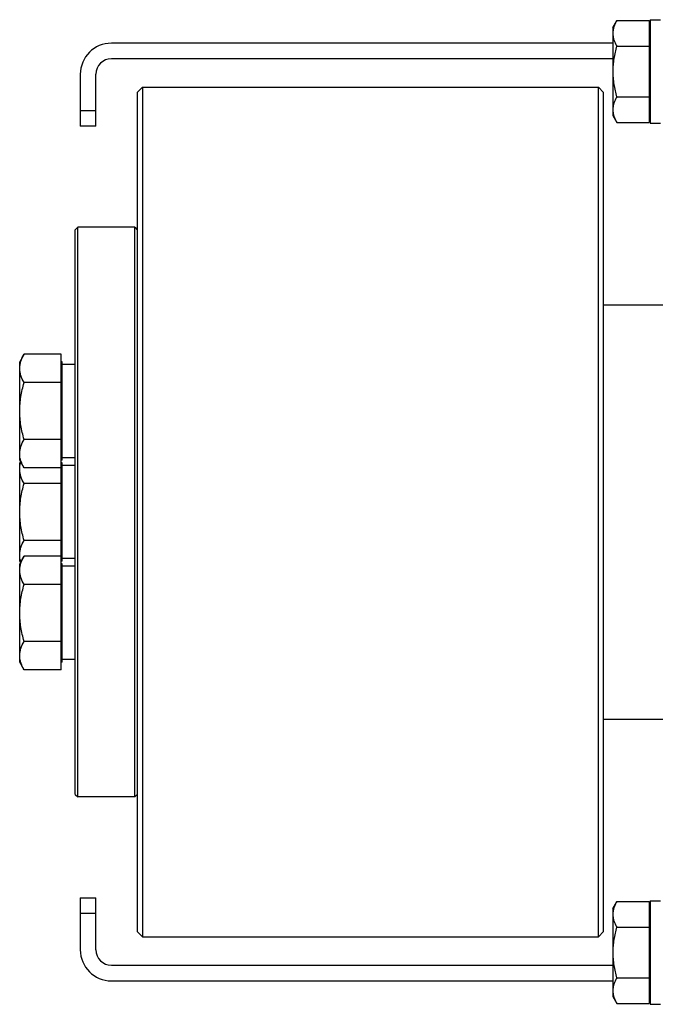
# Model space of a CAD drawing. Extents: x -920 to 1181, y 8 to 1306.
# Tile 1 of 19: x -596 to -474, y 181 to 371. Entities that reach past the tile are written whole.
import ezdxf

# ---------------------------------------------------------------- set-up
doc = ezdxf.new("R2010")
doc.units = 0
doc.header["$LTSCALE"] = 65.395
doc.layers.get('0').update_dxf_attribs({"linetype": 'CONTINUOUS'})
doc.layers.add('3_ALL_AXES', color=7, linetype='CONTINUOUS')

msp = doc.modelspace()

# ---------------------------------------------------------------- linework, layer by layer
at = {"color": 6, "linetype": 'CONTINUOUS'}
for p, q in [((-481.85, 369.79), (-481.1, 371.11)), ((-481.1, 371.11), (-474.85, 371.11)), ((-474.65, 371.29), (-474.65, 351.29)), ((-474.65, 371.29), (-472.65, 371.29)), ((-481.85, 369.79), (-481.85, 352.79)), ((-481.1, 366.2), (-474.85, 366.2)), ((-481.1, 356.39), (-474.85, 356.39)), ((-481.85, 352.79), (-481.1, 351.48)), ((-481.1, 351.48), (-474.85, 351.48)), ((-474.65, 351.29), (-472.65, 351.29)), ((-483.65, 316.26), (-469.65, 316.26)), ((-483.65, 236.26), (-469.65, 236.26)), ((-481.85, 199.73), (-481.1, 201.05)), ((-481.85, 199.73), (-481.85, 182.73)), ((-481.1, 201.05), (-474.85, 201.05)), ((-474.65, 201.23), (-474.65, 181.23)), ((-474.65, 201.23), (-472.65, 201.23)), ((-481.1, 196.14), (-474.85, 196.14)), ((-481.1, 186.32), (-474.85, 186.32)), ((-481.85, 182.73), (-481.1, 181.42)), ((-481.1, 181.42), (-474.85, 181.42)), ((-474.65, 181.23), (-472.65, 181.23))]:
    msp.add_line(p, q, dxfattribs=at)
at = {"color": 2, "linetype": 'CONTINUOUS'}
for p, q in [((-474.85, 371.11), (-474.85, 351.48)), ((-474.85, 201.05), (-474.85, 181.42))]:
    msp.add_line(p, q, dxfattribs=at)
at = {"color": 7, "linetype": 'CONTINUOUS'}
for p, q in [((-481.85, 366.76), (-578.65, 366.76)), ((-481.85, 363.76), (-578.65, 363.76)), ((-584.65, 360.76), (-584.65, 350.76)), ((-581.65, 350.76), (-581.65, 360.76)), ((-573.65, 357.26), (-572.65, 358.26)), ((-572.65, 358.26), (-572.65, 194.26)), ((-572.65, 358.26), (-484.65, 358.26)), ((-484.65, 194.26), (-484.65, 358.26)), ((-483.65, 357.26), (-484.65, 358.26)), ((-573.65, 357.26), (-573.65, 195.26)), ((-483.65, 195.26), (-483.65, 357.26)), ((-581.65, 350.76), (-584.65, 350.76)), ((-585.65, 330.76), (-585.15, 331.26)), ((-585.65, 221.76), (-585.65, 330.76)), ((-585.15, 221.26), (-585.15, 331.26)), ((-574.15, 331.26), (-585.15, 331.26)), ((-574.15, 221.26), (-574.15, 331.26)), ((-574.15, 331.26), (-573.65, 330.76)), ((-588.35, 245.81), (-588.35, 306.72)), ((-588.15, 305.25), (-588.35, 305.25)), ((-588.15, 286.25), (-588.15, 305.25)), ((-588.15, 286.25), (-588.35, 286.25)), ((-588.15, 285.76), (-588.35, 285.76)), ((-588.15, 266.76), (-588.15, 285.76)), ((-588.15, 266.76), (-588.35, 266.76)), ((-588.15, 266.28), (-588.35, 266.28)), ((-588.15, 247.28), (-588.15, 266.28)), ((-588.15, 247.28), (-588.35, 247.28)), ((-585.65, 221.76), (-585.15, 221.26)), ((-574.15, 221.26), (-585.15, 221.26)), ((-574.15, 221.26), (-573.65, 221.76)), ((-584.65, 201.76), (-584.65, 191.76)), ((-584.65, 201.76), (-581.65, 201.76)), ((-581.65, 191.76), (-581.65, 201.76)), ((-573.65, 195.26), (-572.65, 194.26)), ((-572.65, 194.26), (-484.65, 194.26)), ((-483.65, 195.26), (-484.65, 194.26)), ((-578.65, 188.76), (-481.85, 188.76)), ((-578.65, 185.76), (-481.85, 185.76))]:
    msp.add_line(p, q, dxfattribs=at)
at = {"color": 9, "linetype": 'CONTINUOUS'}
for p, q in [((-584.65, 353.76), (-581.65, 353.76)), ((-581.65, 198.76), (-584.65, 198.76))]:
    msp.add_line(p, q, dxfattribs=at)
at = {"color": 7, "linetype": 'CONTINUOUS'}
for centre, radius, start, end in [((-578.65, 360.76), 6, 90, 180), ((-475.65, 360.76), 6, 80.4028, 82.3278), ((-578.65, 360.76), 3, 90, 180), ((-475.65, 360.76), 3, 70.4971, 74.5238), ((-578.65, 191.76), 6, 180, 270), ((-578.65, 191.76), 3, 180, 270), ((-475.65, 191.76), 3, 285.4762, 289.5029), ((-475.65, 191.76), 6, 277.6722, 279.5972)]:
    msp.add_arc(centre, radius, start, end, dxfattribs=at)
at = {"color": 6, "linetype": 'CONTINUOUS'}
for points, knots in [([(-481.1, 371.11), (-481.21, 370.91), (-481.42, 370.52), (-481.66, 369.91), (-481.82, 369.28), (-481.85, 368.86), (-481.85, 368.66)], [0, 0, 0, 0, 0.261653, 0.514509, 0.759605, 1, 1, 1, 1]), ([(-481.85, 368.66), (-481.85, 368.45), (-481.82, 368.03), (-481.66, 367.4), (-481.42, 366.79), (-481.21, 366.4), (-481.1, 366.2)], [0, 0, 0, 0, 0.240395, 0.48549, 0.738347, 1, 1, 1, 1]), ([(-481.1, 366.2), (-481.33, 365.4), (-481.61, 364.19), (-481.82, 362.54), (-481.85, 361.71), (-481.85, 361.29)], [0, 0, 0, 0, 0.499914, 0.749962, 1, 1, 1, 1]), ([(-481.85, 361.29), (-481.85, 360.88), (-481.82, 360.05), (-481.61, 358.4), (-481.33, 357.18), (-481.1, 356.39)], [0, 0, 0, 0, 0.250038, 0.500086, 1, 1, 1, 1]), ([(-481.1, 356.39), (-481.21, 356.19), (-481.42, 355.8), (-481.66, 355.18), (-481.82, 354.56), (-481.85, 354.14), (-481.85, 353.93)], [0, 0, 0, 0, 0.261653, 0.514509, 0.759605, 1, 1, 1, 1]), ([(-481.85, 353.93), (-481.85, 353.72), (-481.82, 353.3), (-481.66, 352.68), (-481.42, 352.07), (-481.21, 351.68), (-481.1, 351.48)], [0, 0, 0, 0, 0.240395, 0.48549, 0.738347, 1, 1, 1, 1]), ([(-481.1, 201.05), (-481.21, 200.85), (-481.42, 200.46), (-481.66, 199.84), (-481.82, 199.22), (-481.85, 198.8), (-481.85, 198.59)], [0, 0, 0, 0, 0.261653, 0.514509, 0.759605, 1, 1, 1, 1]), ([(-481.85, 198.59), (-481.85, 198.39), (-481.82, 197.96), (-481.66, 197.34), (-481.42, 196.73), (-481.21, 196.34), (-481.1, 196.14)], [0, 0, 0, 0, 0.240395, 0.48549, 0.738347, 1, 1, 1, 1]), ([(-481.1, 196.14), (-481.33, 195.34), (-481.61, 194.13), (-481.82, 192.48), (-481.85, 191.65), (-481.85, 191.23)], [0, 0, 0, 0, 0.499914, 0.749962, 1, 1, 1, 1]), ([(-481.85, 191.23), (-481.85, 190.82), (-481.82, 189.99), (-481.61, 188.34), (-481.33, 187.12), (-481.1, 186.32)], [0, 0, 0, 0, 0.250038, 0.500086, 1, 1, 1, 1]), ([(-481.1, 186.32), (-481.21, 186.13), (-481.42, 185.73), (-481.66, 185.12), (-481.82, 184.5), (-481.85, 184.08), (-481.85, 183.87)], [0, 0, 0, 0, 0.261653, 0.514509, 0.759605, 1, 1, 1, 1]), ([(-481.85, 183.87), (-481.85, 183.66), (-481.82, 183.24), (-481.66, 182.62), (-481.42, 182.01), (-481.21, 181.61), (-481.1, 181.42)], [0, 0, 0, 0, 0.240395, 0.48549, 0.738347, 1, 1, 1, 1])]:
    msp.add_open_spline(points, degree=3, knots=knots, dxfattribs=at)
at = {"layer": '3_ALL_AXES', "color": 7, "linetype": 'CONTINUOUS'}
for p, q in [((-595.51, 306.72), (-596.35, 305.25)), ((-588.35, 306.72), (-595.51, 306.72)), ((-596.35, 286.25), (-596.35, 305.25)), ((-585.65, 304.75), (-588.15, 304.75)), ((-588.35, 301.23), (-595.51, 301.23)), ((-588.35, 290.26), (-595.51, 290.26)), ((-595.51, 284.78), (-596.35, 286.25)), ((-596.21, 286.01), (-596.35, 285.76)), ((-596.35, 266.76), (-596.35, 285.76)), ((-585.65, 286.75), (-588.15, 286.75)), ((-585.65, 285.26), (-588.15, 285.26)), ((-588.35, 284.78), (-595.51, 284.78)), ((-588.35, 281.75), (-595.51, 281.75)), ((-588.35, 270.78), (-595.51, 270.78)), ((-595.51, 267.75), (-596.35, 266.28)), ((-596.21, 266.52), (-596.35, 266.76)), ((-596.35, 247.28), (-596.35, 266.28)), ((-588.35, 267.75), (-595.51, 267.75)), ((-585.65, 267.26), (-588.15, 267.26)), ((-585.65, 265.78), (-588.15, 265.78)), ((-588.35, 262.26), (-595.51, 262.26)), ((-588.35, 251.29), (-595.51, 251.29)), ((-595.51, 245.81), (-596.35, 247.28)), ((-585.65, 247.78), (-588.15, 247.78)), ((-588.35, 245.81), (-595.51, 245.81))]:
    msp.add_line(p, q, dxfattribs=at)
msp.add_arc((-591.16, 268.26), 5.22, 196.0593, 197.7488, dxfattribs=at)
for points, knots in [([(-596.35, 303.98), (-596.35, 304.21), (-596.31, 304.68), (-596.08, 305.62), (-595.75, 306.29), (-595.51, 306.72)], [0, 0, 0, 0, 0.240576, 0.485847, 1, 1, 1, 1]), ([(-595.51, 301.23), (-595.75, 301.66), (-596.08, 302.33), (-596.31, 303.27), (-596.35, 303.74), (-596.35, 303.98)], [0, 0, 0, 0, 0.514144, 0.759419, 1, 1, 1, 1]), ([(-596.35, 295.75), (-596.35, 296.68), (-596.19, 298.53), (-595.76, 300.34), (-595.51, 301.23)], [0, 0, 0, 0, 0.499896, 1, 1, 1, 1]), ([(-595.51, 290.26), (-595.76, 291.16), (-596.19, 292.96), (-596.35, 294.82), (-596.35, 295.75)], [0, 0, 0, 0, 0.500096, 1, 1, 1, 1]), ([(-596.35, 287.52), (-596.35, 287.75), (-596.31, 288.22), (-596.08, 289.17), (-595.75, 289.83), (-595.51, 290.26)], [0, 0, 0, 0, 0.240576, 0.485847, 1, 1, 1, 1]), ([(-596.18, 286.3), (-596.21, 286.4), (-596.31, 286.8), (-596.35, 287.21), (-596.35, 287.52)], [0, 0, 0, 0, 0.253591, 1, 1, 1, 1]), ([(-596.35, 284.49), (-596.35, 284.61), (-596.34, 285.07), (-596.24, 285.53), (-596.13, 285.86)], [0, 0, 0, 0, 0.247372, 1, 1, 1, 1]), ([(-595.51, 284.78), (-595.58, 284.9), (-595.84, 285.39), (-596.06, 285.9), (-596.18, 286.3)], [0, 0, 0, 0, 0.257391, 1, 1, 1, 1]), ([(-595.51, 281.75), (-595.75, 282.18), (-596.08, 282.85), (-596.31, 283.79), (-596.35, 284.26), (-596.35, 284.49)], [0, 0, 0, 0, 0.514144, 0.759419, 1, 1, 1, 1]), ([(-596.35, 276.26), (-596.35, 277.19), (-596.19, 279.05), (-595.76, 280.86), (-595.51, 281.75)], [0, 0, 0, 0, 0.499896, 1, 1, 1, 1]), ([(-595.51, 270.78), (-595.76, 271.67), (-596.19, 273.48), (-596.35, 275.34), (-596.35, 276.26)], [0, 0, 0, 0, 0.500096, 1, 1, 1, 1]), ([(-596.35, 268.04), (-596.35, 268.27), (-596.31, 268.74), (-596.08, 269.68), (-595.75, 270.35), (-595.51, 270.78)], [0, 0, 0, 0, 0.240576, 0.485847, 1, 1, 1, 1]), ([(-596.18, 266.81), (-596.21, 266.91), (-596.31, 267.31), (-596.35, 267.73), (-596.35, 268.04)], [0, 0, 0, 0, 0.253591, 1, 1, 1, 1]), ([(-596.35, 265), (-596.35, 265.24), (-596.31, 265.71), (-596.08, 266.65), (-595.75, 267.32), (-595.51, 267.75)], [0, 0, 0, 0, 0.240576, 0.485847, 1, 1, 1, 1]), ([(-595.51, 262.26), (-595.75, 262.69), (-596.08, 263.36), (-596.31, 264.3), (-596.35, 264.77), (-596.35, 265)], [0, 0, 0, 0, 0.514144, 0.759419, 1, 1, 1, 1]), ([(-596.35, 256.78), (-596.35, 257.7), (-596.19, 259.56), (-595.76, 261.37), (-595.51, 262.26)], [0, 0, 0, 0, 0.499896, 1, 1, 1, 1]), ([(-595.51, 251.29), (-595.76, 252.18), (-596.19, 253.99), (-596.35, 255.85), (-596.35, 256.78)], [0, 0, 0, 0, 0.500096, 1, 1, 1, 1]), ([(-596.35, 248.55), (-596.35, 248.78), (-596.31, 249.25), (-596.08, 250.19), (-595.75, 250.86), (-595.51, 251.29)], [0, 0, 0, 0, 0.240576, 0.485847, 1, 1, 1, 1]), ([(-596.18, 247.33), (-596.21, 247.43), (-596.31, 247.83), (-596.35, 248.24), (-596.35, 248.55)], [0, 0, 0, 0, 0.253591, 1, 1, 1, 1]), ([(-595.51, 245.81), (-595.58, 245.93), (-595.84, 246.42), (-596.06, 246.93), (-596.18, 247.33)], [0, 0, 0, 0, 0.257391, 1, 1, 1, 1])]:
    msp.add_open_spline(points, degree=3, knots=knots, dxfattribs=at)

doc.saveas('drawing.dxf')
